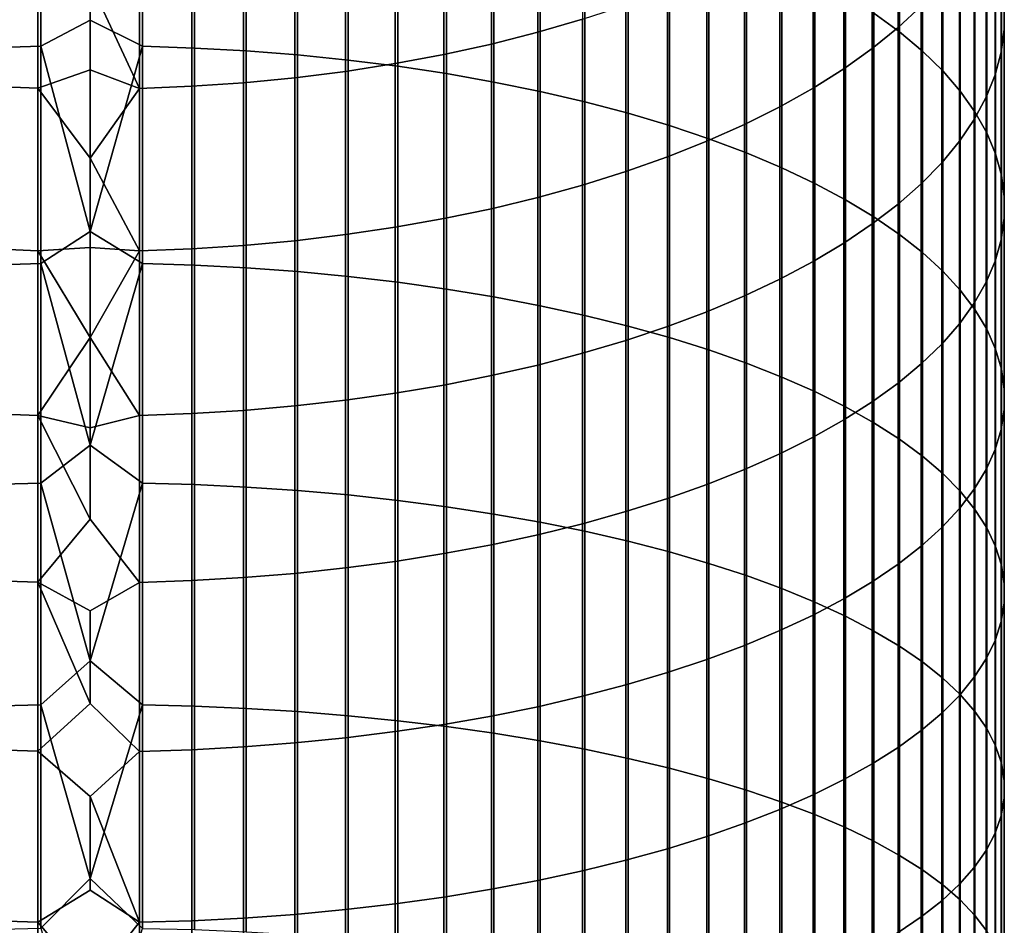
# Model space of a CAD drawing. Header units: metres. Extents: x -28 to 70, y -212 to 27.
# Tile 44 of 220: x -1 to 12, y -68 to -56. Entities that reach past the tile are written whole.
import ezdxf

# ---------------------------------------------------------------- set-up
doc = ezdxf.new("R2010")
doc.units = ezdxf.units.M
doc.layers.add('solid_10_261_012_XXX', color=7, linetype='CONTINUOUS')

msp = doc.modelspace()

# ---------------------------------------------------------------- linework, layer by layer
at = {"layer": 'solid_10_261_012_XXX'}
for points in [[(-0.64609, -56.812401, 380.565277), (0, -56.471134, 380.440887), (0, -53.740894, 379.245575), (-0.64609, -54.007843, 379.347107)], [(0.682211, -56.813175, 380.563446), (0.682211, -54.008671, 379.345276), (0, -53.740894, 379.245575), (0, -56.471134, 380.440887)], [(10.239358, -53.751915, 372.857697), (10.239358, -56.379311, 374.085297), (10.574701, -56.623875, 373.542664), (10.574701, -54.011211, 372.32196)], [(11.945621, -53.844662, 366.375763), (11.945621, -56.294971, 367.603241), (11.944586, -56.592587, 366.988312), (11.944586, -54.158966, 365.769165)], [(-1.326928, -54.031025, 379.295654), (-1.326928, -56.834167, 380.513245), (-0.64609, -56.812401, 380.565277), (-0.64609, -54.007843, 379.347107)], [(0.682211, -54.008671, 379.345276), (0.682211, -56.813175, 380.563446), (1.362875, -56.835739, 380.509491), (1.362875, -54.0327, 379.291962)], [(1.362875, -54.0327, 379.291962), (1.362875, -56.835739, 380.509491), (2.039085, -56.873276, 380.419739), (2.039085, -54.072674, 379.203247)], [(10.860441, -53.999039, 360.436646), (10.860441, -56.287064, 361.66214), (10.557803, -56.568844, 361.118317), (10.557803, -54.29557, 359.900726)], [(10.574701, -54.011211, 372.32196), (10.574701, -56.623875, 373.542664), (10.875484, -56.875916, 372.983429), (10.875484, -54.278431, 371.769806)], [(2.039085, -54.072674, 379.203247), (2.039085, -56.873276, 380.419739), (2.708631, -56.925659, 380.294464), (2.708631, -54.128456, 379.079468)], [(2.708631, -54.128456, 379.079468), (2.708631, -56.925659, 380.294464), (3.369324, -56.992722, 380.134125), (3.369324, -54.199875, 378.921021)], [(11.944586, -54.158966, 365.769165), (11.944586, -56.592587, 366.988312), (11.904513, -56.889694, 366.37442), (11.904513, -54.472729, 365.163635)], [(3.369324, -54.199875, 378.921021), (3.369324, -56.992722, 380.134125), (4.019004, -57.074238, 379.939209), (4.019004, -54.286686, 378.728394)], [(4.019004, -54.286686, 378.728394), (4.019004, -57.074238, 379.939209), (4.65555, -57.169949, 379.710358), (4.65555, -54.388611, 378.502258)], [(10.557803, -54.29557, 359.900726), (10.557803, -56.568844, 361.118317), (10.22066, -56.842209, 360.590759), (10.22066, -54.583241, 359.380829)], [(10.875484, -54.278431, 371.769806), (10.875484, -56.875916, 372.983429), (11.14072, -57.134605, 372.409454), (11.14072, -54.5527, 371.203125)], [(4.65555, -54.388611, 378.502258), (4.65555, -57.169949, 379.710358), (5.27688, -57.279537, 379.448334), (5.27688, -54.505318, 378.243317)], [(6.435371, -54.327263, 354.769684), (6.435371, -56.460377, 355.988312), (5.849443, -56.630455, 355.680939), (5.849443, -54.505676, 354.467072)], [(5.849443, -54.505676, 354.467072), (5.849443, -56.630455, 355.680939), (5.244397, -56.784046, 355.403351), (5.244397, -54.666794, 354.193787)], [(5.27688, -54.505318, 378.243317), (5.27688, -57.279537, 379.448334), (5.880963, -57.402649, 379.153961), (5.880963, -54.636421, 377.952423)], [(11.14072, -54.5527, 371.203125), (11.14072, -57.134605, 372.409454), (11.369547, -57.399097, 371.822601), (11.369547, -54.83313, 370.623688)], [(11.904513, -54.472729, 365.163635), (11.904513, -56.889694, 366.37442), (11.825533, -57.185314, 365.763611), (11.825533, -54.784924, 364.561127)], [(5.244397, -54.666794, 354.193787), (5.244397, -56.784046, 355.403351), (4.62221, -56.920647, 355.156494), (4.62221, -54.810089, 353.950714)], [(5.880963, -54.636421, 377.952423), (5.880963, -57.402649, 379.153961), (6.465825, -57.538876, 378.828217), (6.465825, -54.781498, 377.630524)], [(10.22066, -54.583241, 359.380829), (10.22066, -56.842209, 360.590759), (9.850112, -57.106262, 360.081146), (9.850112, -54.861118, 358.878632)], [(4.62221, -54.810089, 353.950714), (4.62221, -56.920647, 355.156494), (3.984917, -57.03981, 354.941132), (3.984917, -54.935089, 353.738708)], [(6.465825, -54.781498, 377.630524), (6.465825, -57.538876, 378.828217), (7.029555, -57.687778, 378.472198), (7.029555, -54.940067, 377.278687)], [(11.825533, -54.784924, 364.561127), (11.825533, -57.185314, 365.763611), (11.707903, -57.478489, 365.157867), (11.707903, -55.094536, 363.963623)], [(3.984917, -54.935089, 353.738708), (3.984917, -57.03981, 354.941132), (3.334599, -57.141148, 354.757965), (3.334599, -55.041389, 353.55838)], [(7.029555, -54.940067, 377.278687), (7.029555, -57.687778, 378.472198), (7.57031, -57.848866, 378.087006), (7.57031, -55.111614, 376.898071)], [(9.850112, -54.861118, 358.878632), (9.850112, -57.106262, 360.081146), (9.447371, -57.360146, 359.591187), (9.447371, -55.128288, 358.395782)], [(11.369547, -54.83313, 370.623688), (11.369547, -57.399097, 371.822601), (11.561213, -57.668533, 371.224792), (11.561213, -55.118793, 370.033447)], [(3.334599, -55.041389, 353.55838), (3.334599, -57.141148, 354.757965), (2.673383, -57.224327, 354.607635), (2.673383, -55.128647, 353.4104)], [(2.00343, -55.196568, 353.295197), (2.00343, -57.289078, 354.490631), (1.326928, -57.335186, 354.407288), (1.326928, -55.244934, 353.213135)], [(2.673383, -55.128647, 353.4104), (2.673383, -57.224327, 354.607635), (2.00343, -57.289078, 354.490631), (2.00343, -55.196568, 353.295197)], [(7.57031, -55.111614, 376.898071), (7.57031, -57.848866, 378.087006), (8.086323, -58.02161, 377.67395), (8.086323, -55.295582, 376.489868)], [(9.447371, -55.128288, 358.395782), (9.447371, -57.360146, 359.591187), (9.013752, -57.60302, 359.122467), (9.013752, -55.383877, 357.933868)], [(11.707903, -55.094536, 363.963623), (11.707903, -57.478489, 365.157867), (11.552008, -57.768253, 364.559143), (11.552008, -55.400543, 363.373047)], [(11.561213, -55.118793, 370.033447), (11.561213, -57.668533, 371.224792), (11.715095, -57.942032, 370.61795), (11.715095, -55.408764, 369.434326)], [(-0.682211, -55.272568, 353.16629), (-0.682211, -57.361526, 354.35968), (-1.362875, -57.333214, 354.410858), (-1.362875, -55.242867, 353.216644)], [(0, -55.974998, 353.553528), (0, -57.120632, 354.203583), (-0.682211, -57.361526, 354.35968), (-0.682211, -55.272568, 353.16629)], [(0.64609, -55.27359, 353.164551), (0.64609, -57.362503, 354.357941), (0, -55.974998, 353.553528)], [(1.326928, -55.244934, 353.213135), (1.326928, -57.335186, 354.407288), (0.64609, -57.362503, 354.357941), (0.64609, -55.27359, 353.164551)], [(8.086323, -55.295582, 376.489868), (8.086323, -58.02161, 377.67395), (8.575907, -58.205456, 377.234375), (8.575907, -55.49136, 376.055481)], [(9.013752, -55.383877, 357.933868), (9.013752, -57.60302, 359.122467), (8.550674, -57.834103, 358.676483), (8.550674, -55.627052, 357.494385)], [(11.552008, -55.400543, 363.373047), (11.552008, -57.768253, 364.559143), (11.358356, -58.053665, 363.969421), (11.358356, -55.701958, 362.791351)], [(11.715095, -55.408764, 369.434326), (11.715095, -57.942032, 370.61795), (11.830687, -58.218693, 370.004089), (11.830687, -55.702087, 368.828247)], [(8.575907, -55.49136, 376.055481), (8.575907, -58.205456, 377.234375), (9.037462, -58.399792, 376.769714), (9.037462, -55.698318, 375.596283)], [(8.550674, -55.627052, 357.494385), (8.550674, -57.834103, 358.676483), (8.059649, -58.052631, 358.254761), (8.059649, -55.857018, 357.078766)], [(9.037462, -55.698318, 375.596283), (9.037462, -58.399792, 376.769714), (9.469481, -58.603989, 376.281464), (9.469481, -55.915775, 375.1138)], [(11.358356, -55.701958, 362.791351), (11.358356, -58.053665, 363.969421), (11.127584, -58.333786, 363.390656), (11.127584, -55.997787, 362.220428)], [(11.830687, -55.702087, 368.828247), (11.830687, -58.218693, 370.004089), (11.907613, -58.49762, 369.385223), (11.907613, -55.997814, 368.217224)], [(8.059649, -55.857018, 357.078766), (8.059649, -58.052631, 358.254761), (7.542284, -58.257893, 357.858612), (7.542284, -56.073025, 356.688385)], [(9.469481, -55.915775, 375.1138), (9.469481, -58.603989, 376.281464), (9.870549, -58.817375, 375.77121), (9.870549, -56.143021, 374.609589)], [(0.64609, -57.362503, 354.357941), (0, -57.120632, 354.203583), (0, -55.974998, 353.553528)], [(7.542284, -56.073025, 356.688385), (7.542284, -58.257893, 357.858612), (7.000267, -58.449215, 357.48938), (7.000267, -56.274361, 356.324493)], [(11.127584, -55.997787, 362.220428), (11.127584, -58.333786, 363.390656), (10.860441, -58.607708, 362.824677), (10.860441, -56.287064, 361.66214)], [(11.907613, -55.997814, 368.217224), (11.907613, -58.49762, 369.385223), (11.945621, -58.777893, 368.763336), (11.945621, -56.294971, 367.603241)], [(9.870549, -56.143021, 374.609589), (9.870549, -58.817375, 375.77121), (10.239358, -59.039257, 375.240692), (10.239358, -56.379311, 374.085297)], [(7.000267, -56.274361, 356.324493), (7.000267, -58.449215, 357.48938), (6.435371, -58.625977, 357.148254), (6.435371, -56.460377, 355.988312)], [(10.860441, -56.287064, 361.66214), (10.860441, -58.607708, 362.824677), (10.557803, -58.874531, 362.273376), (10.557803, -56.568844, 361.118317)], [(11.945621, -56.294971, 367.603241), (11.945621, -58.777893, 368.763336), (11.944586, -59.058601, 368.140503), (11.944586, -56.592587, 366.988312)], [(0.682211, -56.813175, 380.563446), (0, -56.471134, 380.440887), (-0.64609, -56.812401, 380.565277), (0, -59.232224, 381.56308)], [(6.435371, -56.460377, 355.988312), (6.435371, -58.625977, 357.148254), (5.849443, -58.787598, 356.836334), (5.849443, -56.630455, 355.680939)], [(10.239358, -56.379311, 374.085297), (10.239358, -59.039257, 375.240692), (10.574701, -59.268909, 374.691559), (10.574701, -56.623875, 373.542664)], [(10.557803, -56.568844, 361.118317), (10.557803, -58.874531, 362.273376), (10.22066, -59.133385, 361.738525), (10.22066, -56.842209, 360.590759)], [(11.944586, -56.592587, 366.988312), (11.944586, -59.058601, 368.140503), (11.904513, -59.338829, 367.518738), (11.904513, -56.889694, 366.37442)], [(5.849443, -56.630455, 355.680939), (5.849443, -58.787598, 356.836334), (5.244397, -58.933548, 356.554657), (5.244397, -56.784046, 355.403351)], [(10.574701, -56.623875, 373.542664), (10.574701, -59.268909, 374.691559), (10.875484, -59.505577, 374.125671), (10.875484, -56.875916, 372.983429)], [(-1.326928, -56.834167, 380.513245), (-1.326928, -59.669525, 381.653809), (-0.64609, -59.649185, 381.706421), (-0.64609, -56.812401, 380.565277)], [(-0.64609, -56.812401, 380.565277), (-0.64609, -59.649185, 381.706421), (0, -59.232224, 381.56308)], [(0.682211, -56.813175, 380.563446), (0, -59.232224, 381.56308), (0.682211, -59.64991, 381.704559)], [(0.682211, -56.813175, 380.563446), (0.682211, -59.64991, 381.704559), (1.362875, -59.67099, 381.649994), (1.362875, -56.835739, 380.509491)], [(1.362875, -56.835739, 380.509491), (1.362875, -59.67099, 381.649994), (2.039085, -59.706062, 381.559265), (2.039085, -56.873276, 380.419739)], [(5.244397, -56.784046, 355.403351), (5.244397, -58.933548, 356.554657), (4.62221, -59.063354, 356.304138), (4.62221, -56.920647, 355.156494)], [(10.22066, -56.842209, 360.590759), (10.22066, -59.133385, 361.738525), (9.850112, -59.383419, 361.221893), (9.850112, -57.106262, 360.081146)], [(2.039085, -56.873276, 380.419739), (2.039085, -59.706062, 381.559265), (2.708631, -59.755005, 381.432617), (2.708631, -56.925659, 380.294464)], [(2.708631, -56.925659, 380.294464), (2.708631, -59.755005, 381.432617), (3.369324, -59.817661, 381.270508), (3.369324, -56.992722, 380.134125)], [(3.369324, -56.992722, 380.134125), (3.369324, -59.817661, 381.270508), (4.019004, -59.893826, 381.073425), (4.019004, -57.074238, 379.939209)], [(4.62221, -56.920647, 355.156494), (4.62221, -59.063354, 356.304138), (3.984917, -59.176594, 356.085602), (3.984917, -57.03981, 354.941132)], [(10.875484, -56.875916, 372.983429), (10.875484, -59.505577, 374.125671), (11.14072, -59.748493, 373.54483), (11.14072, -57.134605, 372.409454)], [(11.904513, -56.889694, 366.37442), (11.904513, -59.338829, 367.518738), (11.825533, -59.617657, 366.900085), (11.825533, -57.185314, 365.763611)], [(0, -57.120632, 354.203583), (0, -58.275864, 354.836426), (-0.682211, -57.361526, 354.35968)], [(0.64609, -57.362503, 354.357941), (0, -58.275864, 354.836426), (0, -57.120632, 354.203583)], [(3.984917, -57.03981, 354.941132), (3.984917, -59.176594, 356.085602), (3.334599, -59.272888, 355.89975), (3.334599, -57.141148, 354.757965)], [(4.019004, -57.074238, 379.939209), (4.019004, -59.893826, 381.073425), (4.65555, -59.98325, 380.842041), (4.65555, -57.169949, 379.710358)], [(9.850112, -57.106262, 360.081146), (9.850112, -59.383419, 361.221893), (9.447371, -59.623821, 360.725189), (9.447371, -57.360146, 359.591187)], [(2.673383, -57.224327, 354.607635), (2.673383, -59.351933, 355.747223), (2.00343, -59.41346, 355.628479), (2.00343, -57.289078, 354.490631)], [(3.334599, -57.141148, 354.757965), (3.334599, -59.272888, 355.89975), (2.673383, -59.351933, 355.747223), (2.673383, -57.224327, 354.607635)], [(4.65555, -57.169949, 379.710358), (4.65555, -59.98325, 380.842041), (5.27688, -60.08564, 380.577118), (5.27688, -57.279537, 379.448334)], [(11.14072, -57.134605, 372.409454), (11.14072, -59.748493, 373.54483), (11.369547, -59.996861, 372.950958), (11.369547, -57.399097, 371.822601)], [(11.825533, -57.185314, 365.763611), (11.825533, -59.617657, 366.900085), (11.707903, -59.894173, 366.28656), (11.707903, -57.478489, 365.157867)], [(-0.682211, -57.361526, 354.35968), (-0.682211, -59.482307, 355.495605), (-1.362875, -59.455402, 355.547516), (-1.362875, -57.333214, 354.410858)], [(0, -58.275864, 354.836426), (0, -59.440434, 355.451935), (-0.682211, -59.482307, 355.495605), (-0.682211, -57.361526, 354.35968)], [(0.64609, -57.362503, 354.357941), (0.64609, -59.483231, 355.493805), (0, -58.275864, 354.836426)], [(1.326928, -57.335186, 354.407288), (1.326928, -59.457275, 355.543915), (0.64609, -59.483231, 355.493805), (0.64609, -57.362503, 354.357941)], [(2.00343, -57.289078, 354.490631), (2.00343, -59.41346, 355.628479), (1.326928, -59.457275, 355.543915), (1.326928, -57.335186, 354.407288)], [(5.27688, -57.279537, 379.448334), (5.27688, -60.08564, 380.577118), (5.880963, -60.200665, 380.27948), (5.880963, -57.402649, 379.153961)], [(9.447371, -57.360146, 359.591187), (9.447371, -59.623821, 360.725189), (9.013752, -59.853806, 360.25), (9.013752, -57.60302, 359.122467)], [(5.880963, -57.402649, 379.153961), (5.880963, -60.200665, 380.27948), (6.465825, -60.327942, 379.950165), (6.465825, -57.538876, 378.828217)], [(11.369547, -57.399097, 371.822601), (11.369547, -59.996861, 372.950958), (11.561213, -60.249866, 372.346008), (11.561213, -57.668533, 371.224792)], [(11.707903, -57.478489, 365.157867), (11.707903, -59.894173, 366.28656), (11.552008, -60.167477, 365.680145), (11.552008, -57.768253, 364.559143)], [(6.465825, -57.538876, 378.828217), (6.465825, -60.327942, 379.950165), (7.029555, -60.467064, 379.590179), (7.029555, -57.687778, 378.472198)], [(9.013752, -57.60302, 359.122467), (9.013752, -59.853806, 360.25), (8.550674, -60.072617, 359.797882), (8.550674, -57.834103, 358.676483)], [(7.029555, -57.687778, 378.472198), (7.029555, -60.467064, 379.590179), (7.57031, -60.617569, 379.200745), (7.57031, -57.848866, 378.087006)], [(11.552008, -57.768253, 364.559143), (11.552008, -60.167477, 365.680145), (11.358356, -60.436672, 365.082855), (11.358356, -58.053665, 363.969421)], [(11.561213, -57.668533, 371.224792), (11.561213, -60.249866, 372.346008), (11.715095, -60.506683, 371.731934), (11.715095, -57.942032, 370.61795)], [(7.57031, -57.848866, 378.087006), (7.57031, -60.617569, 379.200745), (8.086323, -60.778969, 378.783142), (8.086323, -58.02161, 377.67395)], [(8.550674, -57.834103, 358.676483), (8.550674, -60.072617, 359.797882), (8.059649, -60.279545, 359.370331), (8.059649, -58.052631, 358.254761)], [(8.086323, -58.02161, 377.67395), (8.086323, -60.778969, 378.783142), (8.575907, -60.950737, 378.338715), (8.575907, -58.205456, 377.234375)], [(11.715095, -57.942032, 370.61795), (11.715095, -60.506683, 371.731934), (11.830687, -60.766476, 371.110748), (11.830687, -58.218693, 370.004089)], [(8.059649, -58.052631, 358.254761), (8.059649, -60.279545, 359.370331), (7.542284, -60.473907, 358.968719), (7.542284, -58.257893, 357.858612)], [(11.358356, -58.053665, 363.969421), (11.358356, -60.436672, 365.082855), (11.127584, -60.700882, 364.496613), (11.127584, -58.333786, 363.390656)], [(0.64609, -59.483231, 355.493805), (0, -59.440434, 355.451935), (0, -58.275864, 354.836426)], [(7.542284, -58.257893, 357.858612), (7.542284, -60.473907, 358.968719), (7.000267, -60.655075, 358.594391), (7.000267, -58.449215, 357.48938)], [(8.575907, -58.205456, 377.234375), (8.575907, -60.950737, 378.338715), (9.037462, -61.132309, 377.868896), (9.037462, -58.399792, 376.769714)], [(11.830687, -58.218693, 370.004089), (11.830687, -60.766476, 371.110748), (11.907613, -61.028393, 370.484497), (11.907613, -58.49762, 369.385223)], [(9.037462, -58.399792, 376.769714), (9.037462, -61.132309, 377.868896), (9.469481, -61.32309, 377.375244), (9.469481, -58.603989, 376.281464)], [(11.127584, -58.333786, 363.390656), (11.127584, -60.700882, 364.496613), (10.860441, -60.95924, 363.92337), (10.860441, -58.607708, 362.824677)], [(7.000267, -58.449215, 357.48938), (7.000267, -60.655075, 358.594391), (6.435371, -60.822453, 358.248566), (6.435371, -58.625977, 357.148254)], [(11.907613, -58.49762, 369.385223), (11.907613, -61.028393, 370.484497), (11.945621, -61.291576, 369.855194), (11.945621, -58.777893, 368.763336)], [(6.435371, -58.625977, 357.148254), (6.435371, -60.822453, 358.248566), (5.849443, -60.975494, 357.932373), (5.849443, -58.787598, 356.836334)], [(9.469481, -58.603989, 376.281464), (9.469481, -61.32309, 377.375244), (9.870549, -61.522461, 376.859375), (9.870549, -58.817375, 375.77121)], [(10.860441, -58.607708, 362.824677), (10.860441, -60.95924, 363.92337), (10.557803, -61.210907, 363.36499), (10.557803, -58.874531, 362.273376)], [(5.849443, -58.787598, 356.836334), (5.849443, -60.975494, 357.932373), (5.244397, -61.113697, 357.64679), (5.244397, -58.933548, 356.554657)], [(11.945621, -58.777893, 368.763336), (11.945621, -61.291576, 369.855194), (11.944586, -61.555168, 369.224915), (11.944586, -59.058601, 368.140503)], [(9.870549, -58.817375, 375.77121), (9.870549, -61.522461, 376.859375), (10.239358, -61.729771, 376.322968), (10.239358, -59.039257, 375.240692)], [(10.557803, -58.874531, 362.273376), (10.557803, -61.210907, 363.36499), (10.22066, -61.455051, 362.823273), (10.22066, -59.133385, 361.738525)], [(5.244397, -58.933548, 356.554657), (5.244397, -61.113697, 357.64679), (4.62221, -61.236614, 357.392822), (4.62221, -59.063354, 356.304138)], [(10.239358, -59.039257, 375.240692), (10.239358, -61.729771, 376.322968), (10.574701, -61.944336, 375.767792), (10.574701, -59.268909, 374.691559)], [(3.984917, -59.176594, 356.085602), (3.984917, -61.343838, 357.171295), (3.334599, -61.43502, 356.98288), (3.334599, -59.272888, 355.89975)], [(4.62221, -59.063354, 356.304138), (4.62221, -61.236614, 357.392822), (3.984917, -61.343838, 357.171295), (3.984917, -59.176594, 356.085602)], [(10.22066, -59.133385, 361.738525), (10.22066, -61.455051, 362.823273), (9.850112, -61.690884, 362.300018), (9.850112, -59.383419, 361.221893)], [(11.944586, -59.058601, 368.140503), (11.944586, -61.555168, 369.224915), (11.904513, -61.818306, 368.595734), (11.904513, -59.338829, 367.518738)], [(0.682211, -59.64991, 381.704559), (0, -59.232224, 381.56308), (-0.64609, -59.649185, 381.706421), (0, -62.022209, 382.611389)], [(3.334599, -59.272888, 355.89975), (3.334599, -61.43502, 356.98288), (2.673383, -61.509869, 356.828247), (2.673383, -59.351933, 355.747223)], [(10.574701, -59.268909, 374.691559), (10.574701, -61.944336, 375.767792), (10.875484, -62.165462, 375.195648), (10.875484, -59.505577, 374.125671)], [(0, -59.440434, 355.451935), (0, -60.614079, 356.049927), (-0.682211, -59.482307, 355.495605)], [(0.64609, -59.483231, 355.493805), (0, -60.614079, 356.049927), (0, -59.440434, 355.451935)], [(2.00343, -59.41346, 355.628479), (2.00343, -61.56813, 356.707855), (1.326928, -61.609619, 356.622131), (1.326928, -59.457275, 355.543915)], [(2.673383, -59.351933, 355.747223), (2.673383, -61.509869, 356.828247), (2.00343, -61.56813, 356.707855), (2.00343, -59.41346, 355.628479)], [(9.850112, -59.383419, 361.221893), (9.850112, -61.690884, 362.300018), (9.447371, -61.917629, 361.796906), (9.447371, -59.623821, 360.725189)], [(11.904513, -59.338829, 367.518738), (11.904513, -61.818306, 368.595734), (11.825533, -62.080132, 367.969696), (11.825533, -59.617657, 366.900085)], [(-0.682211, -59.482307, 355.495605), (-0.682211, -61.633324, 356.573151), (-1.362875, -61.607845, 356.625793), (-1.362875, -59.455402, 355.547516)], [(0, -60.614079, 356.049927), (-0.682211, -61.633324, 356.573151), (-0.682211, -59.482307, 355.495605)], [(0.64609, -59.483231, 355.493805), (0.64609, -61.634197, 356.57135), (0, -60.614079, 356.049927)], [(1.326928, -59.457275, 355.543915), (1.326928, -61.609619, 356.622131), (0.64609, -61.634197, 356.57135), (0.64609, -59.483231, 355.493805)], [(10.875484, -59.505577, 374.125671), (10.875484, -62.165462, 375.195648), (11.14072, -62.392422, 374.608398), (11.14072, -59.748493, 373.54483)], [(-1.326928, -59.669525, 381.653809), (-1.326928, -62.534973, 382.716492), (-0.64609, -62.516079, 382.769653), (-0.64609, -59.649185, 381.706421)], [(-0.64609, -59.649185, 381.706421), (-0.64609, -62.516079, 382.769653), (0, -62.022209, 382.611389)], [(0.682211, -59.64991, 381.704559), (0, -62.022209, 382.611389), (0.682211, -62.516754, 382.767761)], [(0.682211, -59.64991, 381.704559), (0.682211, -62.516754, 382.767761), (1.362875, -62.536339, 382.712646), (1.362875, -59.67099, 381.649994)], [(1.362875, -59.67099, 381.649994), (1.362875, -62.536339, 382.712646), (2.039085, -62.568916, 382.620972), (2.039085, -59.706062, 381.559265)], [(9.447371, -59.623821, 360.725189), (9.447371, -61.917629, 361.796906), (9.013752, -62.134544, 361.315613), (9.013752, -59.853806, 360.25)], [(11.825533, -59.617657, 366.900085), (11.825533, -62.080132, 367.969696), (11.707903, -62.339787, 367.348816), (11.707903, -59.894173, 366.28656)], [(2.039085, -59.706062, 381.559265), (2.039085, -62.568916, 382.620972), (2.708631, -62.614384, 382.493042), (2.708631, -59.755005, 381.432617)], [(2.708631, -59.755005, 381.432617), (2.708631, -62.614384, 382.493042), (3.369324, -62.672588, 382.329285), (3.369324, -59.817661, 381.270508)], [(3.369324, -59.817661, 381.270508), (3.369324, -62.672588, 382.329285), (4.019004, -62.74334, 382.130188), (4.019004, -59.893826, 381.073425)], [(11.14072, -59.748493, 373.54483), (11.14072, -62.392422, 374.608398), (11.369547, -62.624474, 374.007965), (11.369547, -59.996861, 372.950958)], [(4.019004, -59.893826, 381.073425), (4.019004, -62.74334, 382.130188), (4.65555, -62.826408, 381.896454), (4.65555, -59.98325, 380.842041)], [(9.013752, -59.853806, 360.25), (9.013752, -62.134544, 361.315613), (8.550674, -62.340927, 360.857697), (8.550674, -60.072617, 359.797882)], [(11.707903, -59.894173, 366.28656), (11.707903, -62.339787, 367.348816), (11.552008, -62.596424, 366.735199), (11.552008, -60.167477, 365.680145)], [(4.65555, -59.98325, 380.842041), (4.65555, -62.826408, 381.896454), (5.27688, -62.921524, 381.628815), (5.27688, -60.08564, 380.577118)], [(5.27688, -60.08564, 380.577118), (5.27688, -62.921524, 381.628815), (5.880963, -63.028378, 381.328186), (5.880963, -60.200665, 380.27948)], [(8.550674, -60.072617, 359.797882), (8.550674, -62.340927, 360.857697), (8.059649, -62.536098, 360.424652), (8.059649, -60.279545, 359.370331)], [(11.369547, -59.996861, 372.950958), (11.369547, -62.624474, 374.007965), (11.561213, -62.860859, 373.396301), (11.561213, -60.249866, 372.346008)], [(5.880963, -60.200665, 380.27948), (5.880963, -63.028378, 381.328186), (6.465825, -63.146614, 380.995483), (6.465825, -60.327942, 379.950165)], [(11.552008, -60.167477, 365.680145), (11.552008, -62.596424, 366.735199), (11.358356, -62.849205, 366.130768), (11.358356, -60.436672, 365.082855)], [(6.465825, -60.327942, 379.950165), (6.465825, -63.146614, 380.995483), (7.029555, -63.275848, 380.631866), (7.029555, -60.467064, 379.590179)], [(8.059649, -60.279545, 359.370331), (8.059649, -62.536098, 360.424652), (7.542284, -62.719421, 360.017914), (7.542284, -60.473907, 358.968719)], [(11.561213, -60.249866, 372.346008), (11.561213, -62.860859, 373.396301), (11.715095, -63.100811, 372.775452), (11.715095, -60.506683, 371.731934)], [(7.029555, -60.467064, 379.590179), (7.029555, -63.275848, 380.631866), (7.57031, -63.415661, 380.238464), (7.57031, -60.617569, 379.200745)], [(11.358356, -60.436672, 365.082855), (11.358356, -62.849205, 366.130768), (11.127584, -63.097305, 365.537537), (11.127584, -60.700882, 364.496613)], [(7.542284, -60.473907, 358.968719), (7.542284, -62.719421, 360.017914), (7.000267, -62.890297, 359.638763), (7.000267, -60.655075, 358.594391)], [(11.715095, -60.506683, 371.731934), (11.715095, -63.100811, 372.775452), (11.830687, -63.343536, 372.1474), (11.830687, -60.766476, 371.110748)], [(0, -60.614079, 356.049927), (0, -61.796535, 356.63031), (-0.682211, -61.633324, 356.573151)], [(0.64609, -61.634197, 356.57135), (0, -61.796535, 356.63031), (0, -60.614079, 356.049927)], [(7.000267, -60.655075, 358.594391), (7.000267, -62.890297, 359.638763), (6.435371, -63.048164, 359.288483), (6.435371, -60.822453, 358.248566)], [(7.57031, -60.617569, 379.200745), (7.57031, -63.415661, 380.238464), (8.086323, -63.565594, 379.816589), (8.086323, -60.778969, 378.783142)], [(11.127584, -60.700882, 364.496613), (11.127584, -63.097305, 365.537537), (10.860441, -63.339909, 364.957458), (10.860441, -60.95924, 363.92337)], [(6.435371, -60.822453, 358.248566), (6.435371, -63.048164, 359.288483), (5.849443, -63.192513, 358.968231), (5.849443, -60.975494, 357.932373)], [(8.086323, -60.778969, 378.783142), (8.086323, -63.565594, 379.816589), (8.575907, -63.725159, 379.367615), (8.575907, -60.950737, 378.338715)], [(11.830687, -60.766476, 371.110748), (11.830687, -63.343536, 372.1474), (11.907613, -63.588249, 371.514221), (11.907613, -61.028393, 370.484497)], [(5.849443, -60.975494, 357.932373), (5.849443, -63.192513, 358.968231), (5.244397, -63.322865, 358.678986), (5.244397, -61.113697, 357.64679)], [(8.575907, -60.950737, 378.338715), (8.575907, -63.725159, 379.367615), (9.037462, -63.893829, 378.893036), (9.037462, -61.132309, 377.868896)], [(10.860441, -60.95924, 363.92337), (10.860441, -63.339909, 364.957458), (10.557803, -63.576225, 364.392395), (10.557803, -61.210907, 363.36499)], [(5.244397, -61.113697, 357.64679), (5.244397, -63.322865, 358.678986), (4.62221, -63.438797, 358.421753), (4.62221, -61.236614, 357.392822)], [(11.907613, -61.028393, 370.484497), (11.907613, -63.588249, 371.514221), (11.945621, -63.834145, 370.87796), (11.945621, -61.291576, 369.855194)], [(4.62221, -61.236614, 357.392822), (4.62221, -63.438797, 358.421753), (3.984917, -63.539928, 358.197357), (3.984917, -61.343838, 357.171295)], [(9.037462, -61.132309, 377.868896), (9.037462, -63.893829, 378.893036), (9.469481, -64.07106, 378.394348), (9.469481, -61.32309, 377.375244)], [(10.557803, -61.210907, 363.36499), (10.557803, -63.576225, 364.392395), (10.22066, -63.805485, 363.844208), (10.22066, -61.455051, 362.823273)], [(3.984917, -61.343838, 357.171295), (3.984917, -63.539928, 358.197357), (3.334599, -63.625935, 358.006531), (3.334599, -61.43502, 356.98288)], [(9.469481, -61.32309, 377.375244), (9.469481, -64.07106, 378.394348), (9.870549, -64.256264, 377.87323), (9.870549, -61.522461, 376.859375)], [(11.945621, -61.291576, 369.855194), (11.945621, -63.834145, 370.87796), (11.944586, -64.080421, 370.240723), (11.944586, -61.555168, 369.224915)], [(3.334599, -61.43502, 356.98288), (3.334599, -63.625935, 358.006531), (2.673383, -63.696526, 357.849915), (2.673383, -61.509869, 356.828247)], [(10.22066, -61.455051, 362.823273), (10.22066, -63.805485, 363.844208), (9.850112, -64.026939, 363.314697), (9.850112, -61.690884, 362.300018)], [(-0.682211, -61.633324, 356.573151), (-0.682211, -63.812969, 357.591553), (-1.362875, -63.788937, 357.644867), (-1.362875, -61.607845, 356.625793)], [(1.326928, -61.609619, 356.622131), (1.326928, -63.790611, 357.641144), (0.64609, -63.813793, 357.589722), (0.64609, -61.634197, 356.57135)], [(2.00343, -61.56813, 356.707855), (2.00343, -63.75148, 357.727997), (1.326928, -63.790611, 357.641144), (1.326928, -61.609619, 356.622131)], [(2.673383, -61.509869, 356.828247), (2.673383, -63.696526, 357.849915), (2.00343, -63.75148, 357.727997), (2.00343, -61.56813, 356.707855)], [(9.870549, -61.522461, 376.859375), (9.870549, -64.256264, 377.87323), (10.239358, -64.448845, 377.33136), (10.239358, -61.729771, 376.322968)], [(11.944586, -61.555168, 369.224915), (11.944586, -64.080421, 370.240723), (11.904513, -64.326279, 369.604584), (11.904513, -61.818306, 368.595734)], [(0, -62.987545, 357.192932), (-0.682211, -63.812969, 357.591553), (-0.682211, -61.633324, 356.573151)], [(0, -61.796535, 356.63031), (0, -62.987545, 357.192932), (-0.682211, -61.633324, 356.573151)], [(0.64609, -61.634197, 356.57135), (0.64609, -63.813793, 357.589722), (0, -62.987545, 357.192932), (0, -61.796535, 356.63031)], [(9.850112, -61.690884, 362.300018), (9.850112, -64.026939, 363.314697), (9.447371, -64.239853, 362.805603), (9.447371, -61.917629, 361.796906)], [(10.239358, -61.729771, 376.322968), (10.239358, -64.448845, 377.33136), (10.574701, -64.648163, 376.770538), (10.574701, -61.944336, 375.767792)], [(11.904513, -61.818306, 368.595734), (11.904513, -64.326279, 369.604584), (11.825533, -64.570908, 368.971619), (11.825533, -62.080132, 367.969696)], [(9.447371, -61.917629, 361.796906), (9.447371, -64.239853, 362.805603), (9.013752, -64.443542, 362.318573), (9.013752, -62.134544, 361.315613)], [(10.574701, -61.944336, 375.767792), (10.574701, -64.648163, 376.770538), (10.875484, -64.853577, 376.192566), (10.875484, -62.165462, 375.195648)], [(0.682211, -62.516754, 382.767761), (0, -62.022209, 382.611389), (-0.64609, -62.516079, 382.769653), (0, -64.839111, 383.585052)], [(9.013752, -62.134544, 361.315613), (9.013752, -64.443542, 362.318573), (8.550674, -64.637344, 361.855194), (8.550674, -62.340927, 360.857697)], [(11.825533, -62.080132, 367.969696), (11.825533, -64.570908, 368.971619), (11.707903, -64.813507, 368.343903), (11.707903, -62.339787, 367.348816)], [(10.875484, -62.165462, 375.195648), (10.875484, -64.853577, 376.192566), (11.14072, -65.064415, 375.599335), (11.14072, -62.392422, 374.608398)], [(8.550674, -62.340927, 360.857697), (8.550674, -64.637344, 361.855194), (8.059649, -64.82061, 361.416962), (8.059649, -62.536098, 360.424652)], [(11.14072, -62.392422, 374.608398), (11.14072, -65.064415, 375.599335), (11.369547, -65.279976, 374.992767), (11.369547, -62.624474, 374.007965)], [(11.707903, -62.339787, 367.348816), (11.707903, -64.813507, 368.343903), (11.552008, -65.053284, 367.72348), (11.552008, -62.596424, 366.735199)], [(-1.326928, -62.534973, 382.716492), (-1.326928, -65.428383, 383.7005), (-0.64609, -65.41095, 383.75415), (-0.64609, -62.516079, 382.769653)], [(-0.64609, -62.516079, 382.769653), (-0.64609, -65.41095, 383.75415), (0, -64.839111, 383.585052)], [(0.682211, -62.516754, 382.767761), (0, -64.839111, 383.585052), (0.682211, -65.411568, 383.752228)], [(0.682211, -62.516754, 382.767761), (0.682211, -65.411568, 383.752228), (1.362875, -65.429642, 383.696625), (1.362875, -62.536339, 382.712646)], [(1.362875, -62.536339, 382.712646), (1.362875, -65.429642, 383.696625), (2.039085, -65.459702, 383.604095), (2.039085, -62.568916, 382.620972)], [(2.039085, -62.568916, 382.620972), (2.039085, -65.459702, 383.604095), (2.708631, -65.501656, 383.474976), (2.708631, -62.614384, 382.493042)], [(2.708631, -62.614384, 382.493042), (2.708631, -65.501656, 383.474976), (3.369324, -65.555367, 383.309692), (3.369324, -62.672588, 382.329285)], [(8.059649, -62.536098, 360.424652), (8.059649, -64.82061, 361.416962), (7.542284, -64.992752, 361.005341), (7.542284, -62.719421, 360.017914)], [(11.552008, -62.596424, 366.735199), (11.552008, -65.053284, 367.72348), (11.358356, -65.289459, 367.112396), (11.358356, -62.849205, 366.130768)], [(11.369547, -62.624474, 374.007965), (11.369547, -65.279976, 374.992767), (11.561213, -65.499573, 374.374908), (11.561213, -62.860859, 373.396301)], [(3.369324, -62.672588, 382.329285), (3.369324, -65.555367, 383.309692), (4.019004, -65.620659, 383.108734), (4.019004, -62.74334, 382.130188)], [(4.019004, -62.74334, 382.130188), (4.019004, -65.620659, 383.108734), (4.65555, -65.697311, 382.872833), (4.65555, -62.826408, 381.896454)], [(7.542284, -62.719421, 360.017914), (7.542284, -64.992752, 361.005341), (7.000267, -65.153206, 360.621704), (7.000267, -62.890297, 359.638763)], [(4.65555, -62.826408, 381.896454), (4.65555, -65.697311, 382.872833), (5.27688, -65.78508, 382.602692), (5.27688, -62.921524, 381.628815)], [(7.000267, -62.890297, 359.638763), (7.000267, -65.153206, 360.621704), (6.435371, -65.301453, 360.267242), (6.435371, -63.048164, 359.288483)], [(11.358356, -62.849205, 366.130768), (11.358356, -65.289459, 367.112396), (11.127584, -65.521263, 366.512604), (11.127584, -63.097305, 365.537537)], [(11.561213, -62.860859, 373.396301), (11.561213, -65.499573, 374.374908), (11.715095, -65.722473, 373.747711), (11.715095, -63.100811, 372.775452)], [(0.64609, -63.813793, 357.589722), (0, -64.186836, 357.737671), (-0.682211, -63.812969, 357.591553), (0, -62.987545, 357.192932)], [(5.27688, -62.921524, 381.628815), (5.27688, -65.78508, 382.602692), (5.880963, -65.883682, 382.299225), (5.880963, -63.028378, 381.328186)], [(5.880963, -63.028378, 381.328186), (5.880963, -65.883682, 382.299225), (6.465825, -65.992783, 381.96344), (6.465825, -63.146614, 380.995483)], [(6.435371, -63.048164, 359.288483), (6.435371, -65.301453, 360.267242), (5.849443, -65.436996, 359.943146), (5.849443, -63.192513, 358.968231)], [(6.465825, -63.146614, 380.995483), (6.465825, -65.992783, 381.96344), (7.029555, -66.112038, 381.596405), (7.029555, -63.275848, 380.631866)], [(11.127584, -63.097305, 365.537537), (11.127584, -65.521263, 366.512604), (10.860441, -65.747932, 365.926117), (10.860441, -63.339909, 364.957458)], [(11.715095, -63.100811, 372.775452), (11.715095, -65.722473, 373.747711), (11.830687, -65.947952, 373.113281), (11.830687, -63.343536, 372.1474)], [(5.849443, -63.192513, 358.968231), (5.849443, -65.436996, 359.943146), (5.244397, -65.559402, 359.650452), (5.244397, -63.322865, 358.678986)], [(7.029555, -63.275848, 380.631866), (7.029555, -66.112038, 381.596405), (7.57031, -66.241058, 381.199341), (7.57031, -63.415661, 380.238464)], [(5.244397, -63.322865, 358.678986), (5.244397, -65.559402, 359.650452), (4.62221, -65.668259, 359.390167), (4.62221, -63.438797, 358.421753)], [(7.57031, -63.415661, 380.238464), (7.57031, -66.241058, 381.199341), (8.086323, -66.37941, 380.773529), (8.086323, -63.565594, 379.816589)], [(10.860441, -63.339909, 364.957458), (10.860441, -65.747932, 365.926117), (10.557803, -65.968727, 365.354797), (10.557803, -63.576225, 364.392395)], [(11.830687, -63.343536, 372.1474), (11.830687, -65.947952, 373.113281), (11.907613, -66.175278, 372.473633), (11.907613, -63.588249, 371.514221)], [(3.984917, -63.539928, 358.197357), (3.984917, -65.763229, 359.163086), (3.334599, -65.843987, 358.969971), (3.334599, -63.625935, 358.006531)], [(4.62221, -63.438797, 358.421753), (4.62221, -65.668259, 359.390167), (3.984917, -65.763229, 359.163086), (3.984917, -63.539928, 358.197357)], [(3.334599, -63.625935, 358.006531), (3.334599, -65.843987, 358.969971), (2.673383, -65.910278, 358.811493), (2.673383, -63.696526, 357.849915)], [(8.086323, -63.565594, 379.816589), (8.086323, -66.37941, 380.773529), (8.575907, -66.526649, 380.320374), (8.575907, -63.725159, 379.367615)], [(10.557803, -63.576225, 364.392395), (10.557803, -65.968727, 365.354797), (10.22066, -66.18293, 364.800568), (10.22066, -63.805485, 363.844208)], [(11.907613, -63.588249, 371.514221), (11.907613, -66.175278, 372.473633), (11.945621, -66.403702, 371.830933), (11.945621, -63.834145, 370.87796)], [(-0.682211, -63.812969, 357.591553), (-0.682211, -66.019615, 358.550049), (-1.362875, -65.997055, 358.604004), (-1.362875, -63.788937, 357.644867)], [(0, -65.394142, 358.264435), (-0.682211, -66.019615, 358.550049), (-0.682211, -63.812969, 357.591553)], [(0, -64.186836, 357.737671), (0, -65.394142, 358.264435), (-0.682211, -63.812969, 357.591553)], [(0.64609, -63.813793, 357.589722), (0.64609, -66.020393, 358.548187), (0, -65.394142, 358.264435), (0, -64.186836, 357.737671)], [(1.326928, -63.790611, 357.641144), (1.326928, -65.998627, 358.60022), (0.64609, -66.020393, 358.548187), (0.64609, -63.813793, 357.589722)], [(2.00343, -63.75148, 357.727997), (2.00343, -65.961876, 358.68811), (1.326928, -65.998627, 358.60022), (1.326928, -63.790611, 357.641144)], [(2.673383, -63.696526, 357.849915), (2.673383, -65.910278, 358.811493), (2.00343, -65.961876, 358.68811), (2.00343, -63.75148, 357.727997)], [(8.575907, -63.725159, 379.367615), (8.575907, -66.526649, 380.320374), (9.037462, -66.682297, 379.84137), (9.037462, -63.893829, 378.893036)], [(10.22066, -63.805485, 363.844208), (10.22066, -66.18293, 364.800568), (9.850112, -66.389832, 364.265228), (9.850112, -64.026939, 363.314697)], [(9.037462, -63.893829, 378.893036), (9.037462, -66.682297, 379.84137), (9.469481, -66.845833, 379.338013), (9.469481, -64.07106, 378.394348)], [(11.945621, -63.834145, 370.87796), (11.945621, -66.403702, 371.830933), (11.944586, -66.632484, 371.187195), (11.944586, -64.080421, 370.240723)], [(9.850112, -64.026939, 363.314697), (9.850112, -66.389832, 364.265228), (9.447371, -66.588768, 363.750488), (9.447371, -64.239853, 362.805603)], [(9.469481, -64.07106, 378.394348), (9.469481, -66.845833, 379.338013), (9.870549, -67.016739, 378.812042), (9.870549, -64.256264, 377.87323)], [(11.944586, -64.080421, 370.240723), (11.944586, -66.632484, 371.187195), (11.904513, -66.86087, 370.544586), (11.904513, -64.326279, 369.604584)], [(9.447371, -64.239853, 362.805603), (9.447371, -66.588768, 363.750488), (9.013752, -66.779076, 363.258057), (9.013752, -64.443542, 362.318573)], [(9.870549, -64.256264, 377.87323), (9.870549, -67.016739, 378.812042), (10.239358, -67.194443, 378.265106), (10.239358, -64.448845, 377.33136)], [(11.904513, -64.326279, 369.604584), (11.904513, -66.86087, 370.544586), (11.825533, -67.08812, 369.905151), (11.825533, -64.570908, 368.971619)], [(9.013752, -64.443542, 362.318573), (9.013752, -66.779076, 363.258057), (8.550674, -66.960144, 362.789551), (8.550674, -64.637344, 361.855194)], [(10.239358, -64.448845, 377.33136), (10.239358, -67.194443, 378.265106), (10.574701, -67.378372, 377.699036), (10.574701, -64.648163, 376.770538)], [(11.825533, -64.570908, 368.971619), (11.825533, -67.08812, 369.905151), (11.707903, -67.313477, 369.271057), (11.707903, -64.813507, 368.343903)], [(8.550674, -64.637344, 361.855194), (8.550674, -66.960144, 362.789551), (8.059649, -67.131378, 362.346497), (8.059649, -64.82061, 361.416962)], [(10.574701, -64.648163, 376.770538), (10.574701, -67.378372, 377.699036), (10.875484, -67.567924, 377.115662), (10.875484, -64.853577, 376.192566)], [(0.682211, -65.411568, 383.752228), (0, -64.839111, 383.585052), (-0.64609, -65.41095, 383.75415), (0, -67.680939, 384.483398)], [(8.059649, -64.82061, 361.416962), (8.059649, -67.131378, 362.346497), (7.542284, -67.292213, 361.930328), (7.542284, -64.992752, 361.005341)], [(11.707903, -64.813507, 368.343903), (11.707903, -67.313477, 369.271057), (11.552008, -67.536224, 368.644318), (11.552008, -65.053284, 367.72348)], [(10.875484, -64.853577, 376.192566), (10.875484, -67.567924, 377.115662), (11.14072, -67.762474, 376.516907), (11.14072, -65.064415, 375.599335)], [(7.542284, -64.992752, 361.005341), (7.542284, -67.292213, 361.930328), (7.000267, -67.442123, 361.54245), (7.000267, -65.153206, 360.621704)], [(11.14072, -65.064415, 375.599335), (11.14072, -67.762474, 376.516907), (11.369547, -67.961388, 375.904694), (11.369547, -65.279976, 374.992767)], [(11.552008, -65.053284, 367.72348), (11.552008, -67.536224, 368.644318), (11.358356, -67.755623, 368.026978), (11.358356, -65.289459, 367.112396)], [(7.000267, -65.153206, 360.621704), (7.000267, -67.442123, 361.54245), (6.435371, -67.580627, 361.184052), (6.435371, -65.301453, 360.267242)], [(6.435371, -65.301453, 360.267242), (6.435371, -67.580627, 361.184052), (5.849443, -67.707275, 360.856384), (5.849443, -65.436996, 359.943146)], [(11.358356, -65.289459, 367.112396), (11.358356, -67.755623, 368.026978), (11.127584, -67.970955, 367.421112), (11.127584, -65.521263, 366.512604)], [(11.369547, -65.279976, 374.992767), (11.369547, -67.961388, 375.904694), (11.561213, -68.164024, 375.281067), (11.561213, -65.499573, 374.374908)], [(-1.326928, -65.428383, 383.7005), (-1.326928, -68.347588, 384.605103), (-0.64609, -68.331627, 384.659241), (-0.64609, -65.41095, 383.75415)], [(0.64609, -66.020393, 358.548187), (0, -66.6092, 358.773041), (-0.682211, -66.019615, 358.550049), (0, -65.394142, 358.264435)], [(-0.64609, -65.41095, 383.75415), (-0.64609, -68.331627, 384.659241), (0, -67.680939, 384.483398)], [(0.682211, -65.411568, 383.752228), (0, -67.680939, 384.483398), (0.682211, -68.332199, 384.657288)], [(0.682211, -65.411568, 383.752228), (0.682211, -68.332199, 384.657288), (1.362875, -68.34874, 384.601196), (1.362875, -65.429642, 383.696625)], [(1.362875, -65.429642, 383.696625), (1.362875, -68.34874, 384.601196), (2.039085, -68.376266, 384.507904), (2.039085, -65.459702, 383.604095)], [(2.039085, -65.459702, 383.604095), (2.039085, -68.376266, 384.507904), (2.708631, -68.41468, 384.377686), (2.708631, -65.501656, 383.474976)], [(5.849443, -65.436996, 359.943146), (5.849443, -67.707275, 360.856384), (5.244397, -67.821632, 360.560486), (5.244397, -65.559402, 359.650452)], [(2.708631, -65.501656, 383.474976), (2.708631, -68.41468, 384.377686), (3.369324, -68.463852, 384.210968), (3.369324, -65.555367, 383.309692)], [(3.369324, -65.555367, 383.309692), (3.369324, -68.463852, 384.210968), (4.019004, -68.523628, 384.008331), (4.019004, -65.620659, 383.108734)], [(5.244397, -65.559402, 359.650452), (5.244397, -67.821632, 360.560486), (4.62221, -67.923347, 360.297302), (4.62221, -65.668259, 359.390167)], [(11.127584, -65.521263, 366.512604), (11.127584, -67.970955, 367.421112), (10.860441, -68.181519, 366.828644), (10.860441, -65.747932, 365.926117)], [(11.561213, -65.499573, 374.374908), (11.561213, -68.164024, 375.281067), (11.715095, -68.369713, 374.64801), (11.715095, -65.722473, 373.747711)], [(4.62221, -65.668259, 359.390167), (4.62221, -67.923347, 360.297302), (3.984917, -68.012077, 360.067719), (3.984917, -65.763229, 359.163086)], [(4.019004, -65.620659, 383.108734), (4.019004, -68.523628, 384.008331), (4.65555, -68.593811, 383.770386), (4.65555, -65.697311, 382.872833)], [(4.65555, -65.697311, 382.872833), (4.65555, -68.593811, 383.770386), (5.27688, -68.674171, 383.497986), (5.27688, -65.78508, 382.602692)], [(10.860441, -65.747932, 365.926117), (10.860441, -68.181519, 366.828644), (10.557803, -68.386627, 366.251526), (10.557803, -65.968727, 365.354797)], [(11.715095, -65.722473, 373.747711), (11.715095, -68.369713, 374.64801), (11.830687, -68.577782, 374.00766), (11.830687, -65.947952, 373.113281)], [(3.334599, -65.843987, 358.969971), (3.334599, -68.087532, 359.872467), (2.673383, -68.149467, 359.712219), (2.673383, -65.910278, 358.811493)], [(3.984917, -65.763229, 359.163086), (3.984917, -68.012077, 360.067719), (3.334599, -68.087532, 359.872467), (3.334599, -65.843987, 358.969971)], [(5.27688, -65.78508, 382.602692), (5.27688, -68.674171, 383.497986), (5.880963, -68.764442, 383.191925), (5.880963, -65.883682, 382.299225)], [(-0.682211, -66.019615, 358.550049), (-0.682211, -68.251625, 359.447876), (-1.362875, -68.230545, 359.502441), (-1.362875, -65.997055, 358.604004)], [(1.326928, -65.998627, 358.60022), (1.326928, -68.23201, 359.498627), (0.64609, -68.25235, 359.446014), (0.64609, -66.020393, 358.548187)], [(2.00343, -65.961876, 358.68811), (2.00343, -68.197678, 359.587463), (1.326928, -68.23201, 359.498627), (1.326928, -65.998627, 358.60022)], [(2.673383, -65.910278, 358.811493), (2.673383, -68.149467, 359.712219), (2.00343, -68.197678, 359.587463), (2.00343, -65.961876, 358.68811)], [(5.880963, -65.883682, 382.299225), (5.880963, -68.764442, 383.191925), (6.465825, -68.864334, 382.853302), (6.465825, -65.992783, 381.96344)], [(6.465825, -65.992783, 381.96344), (6.465825, -68.864334, 382.853302), (7.029555, -68.973518, 382.483154), (7.029555, -66.112038, 381.596405)], [(10.557803, -65.968727, 365.354797), (10.557803, -68.386627, 366.251526), (10.22066, -68.585609, 365.69162), (10.22066, -66.18293, 364.800568)], [(11.830687, -65.947952, 373.113281), (11.830687, -68.577782, 374.00766), (11.907613, -68.787544, 373.362061), (11.907613, -66.175278, 372.473633)], [(0, -66.6092, 358.773041), (0, -67.831726, 359.263428), (-0.682211, -68.251625, 359.447876), (-0.682211, -66.019615, 358.550049)], [(0.64609, -66.020393, 358.548187), (0.64609, -68.25235, 359.446014), (0, -66.6092, 358.773041)], [(7.029555, -66.112038, 381.596405), (7.029555, -68.973518, 382.483154), (7.57031, -69.091644, 382.082703), (7.57031, -66.241058, 381.199341)], [(7.57031, -66.241058, 381.199341), (7.57031, -69.091644, 382.082703), (8.086323, -69.218315, 381.653259), (8.086323, -66.37941, 380.773529)], [(10.22066, -66.18293, 364.800568), (10.22066, -68.585609, 365.69162), (9.850112, -68.777809, 365.150818), (9.850112, -66.389832, 364.265228)], [(11.907613, -66.175278, 372.473633), (11.907613, -68.787544, 373.362061), (11.945621, -68.998329, 372.713318), (11.945621, -66.403702, 371.830933)], [(8.086323, -66.37941, 380.773529), (8.086323, -69.218315, 381.653259), (8.575907, -69.353119, 381.196259), (8.575907, -66.526649, 380.320374)], [(9.850112, -66.389832, 364.265228), (9.850112, -68.777809, 365.150818), (9.447371, -68.962608, 364.630859), (9.447371, -66.588768, 363.750488)], [(11.945621, -66.403702, 371.830933), (11.945621, -68.998329, 372.713318), (11.944586, -69.209442, 372.063599), (11.944586, -66.632484, 371.187195)], [(0.64609, -68.25235, 359.446014), (0, -67.831726, 359.263428), (0, -66.6092, 358.773041)], [(8.575907, -66.526649, 380.320374), (8.575907, -69.353119, 381.196259), (9.037462, -69.495621, 380.713165), (9.037462, -66.682297, 379.84137)], [(9.447371, -66.588768, 363.750488), (9.447371, -68.962608, 364.630859), (9.013752, -69.139397, 364.133423), (9.013752, -66.779076, 363.258057)], [(11.944586, -66.632484, 371.187195), (11.944586, -69.209442, 372.063599), (11.904513, -69.420189, 371.414978), (11.904513, -66.86087, 370.544586)], [(9.037462, -66.682297, 379.84137), (9.037462, -69.495621, 380.713165), (9.469481, -69.645355, 380.205566), (9.469481, -66.845833, 379.338013)], [(9.013752, -66.779076, 363.258057), (9.013752, -69.139397, 364.133423), (8.550674, -69.307602, 363.660126), (8.550674, -66.960144, 362.789551)], [(9.469481, -66.845833, 379.338013), (9.469481, -69.645355, 380.205566), (9.870549, -69.801826, 379.67511), (9.870549, -67.016739, 378.812042)], [(11.904513, -66.86087, 370.544586), (11.904513, -69.420189, 371.414978), (11.825533, -69.62989, 370.769592), (11.825533, -67.08812, 369.905151)], [(8.550674, -66.960144, 362.789551), (8.550674, -69.307602, 363.660126), (8.059649, -69.466667, 363.212555), (8.059649, -67.131378, 362.346497)], [(9.870549, -67.016739, 378.812042), (9.870549, -69.801826, 379.67511), (10.239358, -69.964523, 379.123535), (10.239358, -67.194443, 378.265106)], [(8.059649, -67.131378, 362.346497), (8.059649, -69.466667, 363.212555), (7.542284, -69.616074, 362.792175), (7.542284, -67.292213, 361.930328)], [(11.825533, -67.08812, 369.905151), (11.825533, -69.62989, 370.769592), (11.707903, -69.837845, 370.129547), (11.707903, -67.313477, 369.271057)], [(7.542284, -67.292213, 361.930328), (7.542284, -69.616074, 362.792175), (7.000267, -69.755341, 362.40033), (7.000267, -67.442123, 361.54245)], [(10.239358, -67.194443, 378.265106), (10.239358, -69.964523, 379.123535), (10.574701, -70.132927, 378.552643), (10.574701, -67.378372, 377.699036)], [(10.574701, -67.378372, 377.699036), (10.574701, -70.132927, 378.552643), (10.875484, -70.306465, 377.964294), (10.875484, -67.567924, 377.115662)], [(11.707903, -67.313477, 369.271057), (11.707903, -69.837845, 370.129547), (11.552008, -70.043388, 369.496979), (11.552008, -67.536224, 368.644318)], [(7.000267, -67.442123, 361.54245), (7.000267, -69.755341, 362.40033), (6.435371, -69.884003, 362.0383), (6.435371, -67.580627, 361.184052)], [(11.552008, -67.536224, 368.644318), (11.552008, -70.043388, 369.496979), (11.358356, -70.245842, 368.873871), (11.358356, -67.755623, 368.026978)], [(6.435371, -67.580627, 361.184052), (6.435371, -69.884003, 362.0383), (5.849443, -70.001648, 361.707275), (5.849443, -67.707275, 360.856384)], [(10.875484, -67.567924, 377.115662), (10.875484, -70.306465, 377.964294), (11.14072, -70.484589, 377.360443), (11.14072, -67.762474, 376.516907)], [(0.682211, -68.332199, 384.657288), (0, -67.680939, 384.483398), (-0.64609, -68.331627, 384.659241), (0, -70.54567, 385.305756)], [(5.849443, -67.707275, 360.856384), (5.849443, -70.001648, 361.707275), (5.244397, -70.107887, 361.408356), (5.244397, -67.821632, 360.560486)], [(11.358356, -67.755623, 368.026978), (11.358356, -70.245842, 368.873871), (11.127584, -70.444542, 368.262329), (11.127584, -67.970955, 367.421112)], [(11.14072, -67.762474, 376.516907), (11.14072, -70.484589, 377.360443), (11.369547, -70.66671, 376.743042), (11.369547, -67.961388, 375.904694)], [(0.64609, -68.25235, 359.446014), (0, -69.061447, 359.735474), (-0.682211, -68.251625, 359.447876), (0, -67.831726, 359.263428)], [(4.62221, -67.923347, 360.297302), (4.62221, -70.20237, 361.142487), (3.984917, -70.284798, 360.910583), (3.984917, -68.012077, 360.067719)], [(5.244397, -67.821632, 360.560486), (5.244397, -70.107887, 361.408356), (4.62221, -70.20237, 361.142487), (4.62221, -67.923347, 360.297302)], [(3.984917, -68.012077, 360.067719), (3.984917, -70.284798, 360.910583), (3.334599, -70.354889, 360.713348), (3.334599, -68.087532, 359.872467)], [(11.127584, -67.970955, 367.421112), (11.127584, -70.444542, 368.262329), (10.860441, -70.638847, 367.664337), (10.860441, -68.181519, 366.828644)], [(11.369547, -67.961388, 375.904694), (11.369547, -70.66671, 376.743042), (11.561213, -70.852234, 376.114105), (11.561213, -68.164024, 375.281067)], [(2.673383, -68.149467, 359.712219), (2.673383, -70.412422, 360.551453), (2.00343, -70.457207, 360.425446), (2.00343, -68.197678, 359.587463)], [(3.334599, -68.087532, 359.872467), (3.334599, -70.354889, 360.713348), (2.673383, -70.412422, 360.551453), (2.673383, -68.149467, 359.712219)], [(10.860441, -68.181519, 366.828644), (10.860441, -70.638847, 367.664337), (10.557803, -70.828117, 367.081848), (10.557803, -68.386627, 366.251526)], [(11.561213, -68.164024, 375.281067), (11.561213, -70.852234, 376.114105), (11.715095, -71.04055, 375.475677), (11.715095, -68.369713, 374.64801)], [(-0.682211, -68.251625, 359.447876), (-0.682211, -70.507324, 360.284424), (-1.362875, -70.48774, 360.339539), (-1.362875, -68.230545, 359.502441)], [(0, -69.061447, 359.735474), (0, -70.298096, 360.189087), (-0.682211, -70.507324, 360.284424), (-0.682211, -68.251625, 359.447876)], [(0.64609, -68.25235, 359.446014), (0.64609, -70.507996, 360.282532), (0, -69.061447, 359.735474)], [(1.326928, -68.23201, 359.498627), (1.326928, -70.489105, 360.335693), (0.64609, -70.507996, 360.282532), (0.64609, -68.25235, 359.446014)], [(2.00343, -68.197678, 359.587463), (2.00343, -70.457207, 360.425446), (1.326928, -70.489105, 360.335693), (1.326928, -68.23201, 359.498627)]]:
    msp.add_3dface(points, dxfattribs=at)

doc.saveas('drawing.dxf')
